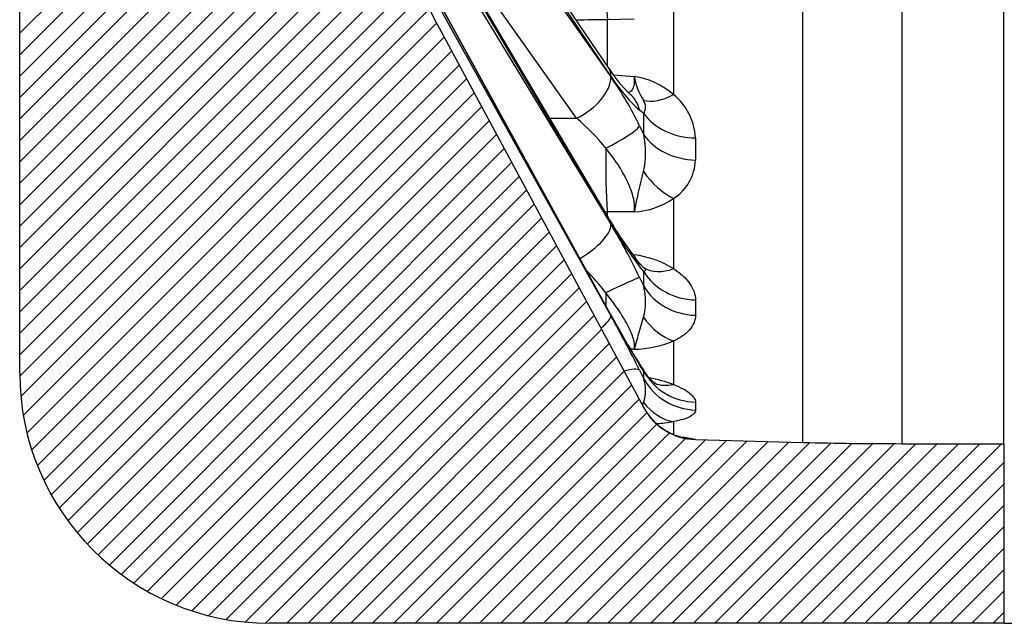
# Model space of a CAD drawing. Header units: millimetres. Extents: x 0 to 1980, y 0 to 1400.
# Tile 2 of 21: x 423 to 553, y 707 to 787. Entities that reach past the tile are written whole.
import ezdxf
from ezdxf.enums import TextEntityAlignment as Align

# ---------------------------------------------------------------- set-up
doc = ezdxf.new("R2010")
doc.units = ezdxf.units.MM
doc.header["$LTSCALE"] = 6.666666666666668
doc.layers.add('CAP400B', color=7, linetype='Continuous')
doc.layers.add('Default', color=7, linetype='Continuous')
doc.styles.add('SEACAD_Times_New_Roman', font='times.ttf')
doc.dimstyles.new('ANSImm', dxfattribs={"dimtxt": 20, "dimasz": 20, "dimexe": 10, "dimexo": 0, "dimgap": 5.000000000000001, "dimtad": 1, "dimdsep": 46, "dimtxsty": 'SEACAD_Times_New_Roman', "dimblk1": '_SE_FILLED', "dimblk2": '_SE_FILLED', "dimsah": 1, "dimcen": 10, "dimazin": 0, "dimtfac": 0.85, "dimtdec": 3, "dimtofl": 0, "dimtmove": 0, "dimatfit": 3, "dimfxl": 1, "dimarcsym": 0})

# ---------------------------------------------------------------- blocks, each defined once
blk = doc.blocks.new('SE6')
at = {"layer": 'CAP400B', "linetype": 'Continuous'}
h = blk.add_hatch(dxfattribs=at)
h.set_pattern_fill('LINE', scale=0.6299212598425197, angle=45, style=0)
h.set_pattern_definition([(45, (0, 0), (-1.414213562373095, 1.414213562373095), [])])
edge = h.paths.add_edge_path()
edge.add_arc((500.0500927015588, 823.8562117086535), 30, 180, 187.4295582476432, ccw=False)
edge.add_line((470.0500927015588, 823.8562117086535), (470.0500927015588, 844.4084279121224))
edge.add_arc((462.0500927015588, 844.4084279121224), 7.999999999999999, 0, 56.58813780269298)
edge.add_line((466.4553212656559, 851.0862989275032), (454.5435569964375, 858.9441991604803))
edge.add_arc((460.0500927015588, 867.2915379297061), 10, 180, 236.5881378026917, ccw=False)
edge.add_line((450.0500927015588, 867.2915379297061), (450.0500927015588, 881.908427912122))
edge.add_line((450.0500927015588, 881.908427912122), (449.7404678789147, 906.9084279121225))
edge.add_line((449.7404678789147, 906.9084279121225), (450.0500927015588, 931.9084279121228))
edge.add_line((450.0500927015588, 931.9084279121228), (450.0500927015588, 946.5253178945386))
edge.add_arc((460.0500927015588, 946.5253178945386), 10, 123.41186219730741, 180, ccw=False)
edge.add_line((454.5435569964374, 954.8726566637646), (466.4553212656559, 962.7305568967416))
edge.add_arc((462.0500927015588, 969.4084279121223), 7.999999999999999, 303.411862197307, 360)
edge.add_line((470.0500927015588, 969.4084279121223), (470.0500927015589, 989.9606441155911))
edge.add_arc((500.0500927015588, 989.9606441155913), 30, 172.570441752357, 180, ccw=False)
edge.add_line((470.3019551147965, 993.839859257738), (472.5465373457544, 1011.052655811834))
edge.add_arc((522.126766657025, 1004.587297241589), 50, 151.6450382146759, 172.5704417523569, ccw=False)
edge.add_line((478.1256580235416, 1028.333927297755), (505.1820649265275, 1078.46785773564))
edge.add_arc((512.2222423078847, 1074.668396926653), 7.999999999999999, 91.49999999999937, 151.6450382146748, ccw=False)
edge.add_line((512.0128267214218, 1082.665655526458), (526.1973522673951, 1083.037090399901))
edge.add_line((526.1973522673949, 1083.037090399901), (539.2858264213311, 1083.208427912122))
edge.add_line((539.2858264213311, 1083.208427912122), (552.7404678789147, 1083.208427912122))
edge.add_line((552.7404678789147, 1083.208427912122), (552.7404678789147, 1106.908427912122))
edge.add_line((552.7404678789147, 1106.908427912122), (455.7404678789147, 1106.908427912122))
edge.add_arc((455.7404678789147, 1073.908427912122), 33, 90, 180)
edge.add_line((422.7404678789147, 1073.908427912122), (422.7404678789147, 739.9084279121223))
edge.add_arc((455.7404678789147, 739.9084279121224), 33, 180, 270)
edge.add_line((455.7404678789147, 706.9084279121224), (552.7404678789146, 706.9084279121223))
edge.add_line((552.7404678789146, 706.9084279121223), (552.7404678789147, 730.6084279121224))
edge.add_line((552.7404678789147, 730.6084279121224), (539.2858264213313, 730.6084279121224))
edge.add_line((539.2858264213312, 730.6084279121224), (526.1973522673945, 730.7797654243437))
edge.add_line((526.1973522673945, 730.7797654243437), (512.0128267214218, 731.1512002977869))
edge.add_arc((512.2222423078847, 739.1484588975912), 7.999999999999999, 208.3549617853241, 268.50000000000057, ccw=False)
edge.add_line((505.1820649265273, 735.3489980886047), (478.1256580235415, 785.4829285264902))
edge.add_arc((522.126766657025, 809.2295585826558), 50, 187.4295582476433, 208.354961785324, ccw=False)
edge.add_line((472.5465373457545, 802.7642000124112), (470.3019551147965, 819.9769965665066))
at = {"layer": 'CAP400B', "color": 7, "linetype": 'Continuous'}
for p, q in [((526.1973522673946, 730.7797654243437), (526.1973522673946, 1083.037090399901)), ((539.2858264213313, 1083.208427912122), (539.2858264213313, 730.6084279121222)), ((552.7404678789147, 730.6084279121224), (552.7404678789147, 1083.208427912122)), ((422.7404678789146, 739.9084279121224), (422.7404678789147, 1073.908427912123)), ((500.552933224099, 780.1537899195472), (477.8440901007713, 813.7938404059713)), ((500.8345011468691, 779.1187657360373), (478.1256580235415, 812.7588162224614)), ((478.1256580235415, 811.1894832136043), (500.8345011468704, 779.033488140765)), ((496.2822269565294, 773.5667488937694), (476.1053944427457, 802.1373864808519)), ((500.7293834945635, 760.0711207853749), (478.0205403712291, 798.498598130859)), ((500.8345011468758, 759.6264017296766), (478.1256580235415, 798.0538790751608)), ((478.1256580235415, 796.9617873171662), (500.8345011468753, 759.5670574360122)), ((500.8135445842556, 747.6233290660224), (478.1047014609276, 788.9113190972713)), ((500.8345011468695, 747.5193735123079), (478.1256580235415, 788.8073635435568)), ((509.1024065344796, 788.9867879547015), (509.1024065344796, 776.684366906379)), ((478.1256580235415, 788.2472750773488), (500.8345011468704, 747.4889382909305)), ((503.9088751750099, 786.6210430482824), (500.3811870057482, 786.5698389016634)), ((500.3811870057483, 780.4082084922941), (500.3811870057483, 786.5698389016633)), ((478.1256580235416, 785.4829285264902), (505.1820649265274, 735.3489980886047)), ((501.1644792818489, 779.2789566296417), (503.9088751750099, 779.0901321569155)), ((505.1738944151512, 774.1849233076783), (504.6246157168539, 774.6173278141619)), ((504.6246157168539, 772.5535409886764), (505.1738944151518, 771.394478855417)), ((512.0046562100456, 770.9700206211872), (512.0046562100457, 768.0465531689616)), ((509.1024065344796, 762.9657499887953), (509.1024065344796, 753.7093225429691)), ((503.9088751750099, 761.1946523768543), (500.3811870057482, 761.1987418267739)), ((500.3811870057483, 760.6603323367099), (500.3811870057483, 761.1987418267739)), ((503.7111975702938, 755.540963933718), (503.9088751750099, 755.5283424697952)), ((505.1738944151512, 753.3232916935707), (504.624615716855, 753.9874419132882)), ((504.624615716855, 752.5512619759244), (505.1738944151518, 751.3814339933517)), ((512.0046562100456, 749.5881326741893), (512.0046562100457, 747.5537048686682)), ((509.1024065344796, 744.1625989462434), (509.1024065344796, 738.416321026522)), ((503.9088751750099, 743.0749588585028), (503.4125332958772, 743.0832851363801)), ((505.1738944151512, 740.1630601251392), (504.6246157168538, 741.0256527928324)), ((504.6246157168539, 740.2890958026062), (505.1738944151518, 739.1671620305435)), ((512.0046562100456, 736.0949412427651), (512.0046562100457, 735.0515677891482)), ((509.1024065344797, 733.5202033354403), (509.1024065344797, 731.7597319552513)), ((512.0046562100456, 731.167051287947), (512.0128267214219, 731.1512002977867)), ((512.0128267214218, 731.1512002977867), (526.1973522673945, 730.7797654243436)), ((539.2858264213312, 730.6084279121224), (552.7404678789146, 730.6084279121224)), ((552.7404678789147, 730.6084279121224), (552.7404678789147, 706.9084279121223)), ((552.7404678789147, 706.9084279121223), (455.7404678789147, 706.9084279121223))]:
    blk.add_line(p, q, dxfattribs=at)
for centre, radius, start, end in [((522.126766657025, 809.2295585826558), 49.99999999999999, 187.4295582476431, 208.354961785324), ((515.719597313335, 789.7804920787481), 17.96190865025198, 212.3944652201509, 226.444833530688), ((519.4791210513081, 790.9708206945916), 22.09282820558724, 212.4433982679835, 227.7499265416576), ((462.1313282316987, 752.0476505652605), 47.18231685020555, 25.7604581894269, 34.88618634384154), ((511.5466016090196, 780.2824939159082), 7.730238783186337, 188.8730944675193, 213.9838473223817), ((502.2757766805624, 768.7558796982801), 10.46249418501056, 49.27070923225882, 81.01993873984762), ((504.2093863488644, 770.605076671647), 7.803807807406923, 2.680406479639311, 51.17055874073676), ((477.6161714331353, 751.3012718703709), 29.0546570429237, 39.09802092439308, 50.02552684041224), ((493.9085674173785, 769.0576006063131), 11.50515503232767, 347.4019123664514, 11.71921932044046), ((505.6936200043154, 768.2822237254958), 6.31543494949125, 302.6669507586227, 357.8614198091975), ((503.2236054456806, 771.7043764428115), 10.53204132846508, 273.7305986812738, 303.9301980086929), ((539.5006683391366, 782.3847045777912), 44.73185386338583, 209.9170393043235, 217.6480215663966), ((543.5514903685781, 784.2445706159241), 49.30309734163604, 209.9552180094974, 217.8572525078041), ((430.8326859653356, 717.2186054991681), 81.8147022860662, 25.5857820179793, 31.17235260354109), ((502.368008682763, 742.8053706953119), 12.81593852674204, 58.30007632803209, 83.09459535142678), ((463.7159015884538, 721.4728243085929), 46.61868098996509, 38.57002404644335, 43.4311031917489), ((504.9239849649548, 753.6103857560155), 0.3243077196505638, 56.84457740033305, 63.3780310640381), ((497.249502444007, 749.4170213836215), 8.164245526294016, 345.0316698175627, 13.92264340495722), ((611.7989165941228, 808.1632614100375), 126.4221133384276, 208.6105906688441, 211.8779829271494), ((616.3111198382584, 810.5653442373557), 131.5661198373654, 208.6329108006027, 211.9077512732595), ((351.85324605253, 664.4652642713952), 170.5530557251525, 26.39622814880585, 29.12987350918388), ((503.6304956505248, 757.3477292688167), 14.27548494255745, 271.1173689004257, 292.5387532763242), ((549.071873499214, 769.1879763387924), 52.57019763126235, 211.8984890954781, 213.7549814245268), ((455.7404678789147, 739.9084279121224), 33, 180, 270), ((500.6435907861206, 737.6734769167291), 4.770193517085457, 340.3762988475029, 18.24788985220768), ((502.1934517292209, 719.3599582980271), 20.27014101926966, 70.07169998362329, 79.39484765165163), ((512.2222423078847, 739.1484588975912), 8.000000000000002, 208.354961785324, 268.5000000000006), ((504.484866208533, 763.361523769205), 30.19645813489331, 274.4783102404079, 278.7959870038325), ((507.1684987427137, 707.1222658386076), 24.52631497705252, 78.62775882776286, 83.16838294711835), ((539.2858264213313, 1230.608427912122), 500, 268.5, 270)]:
    blk.add_arc(centre, radius, start, end, dxfattribs=at)
for centre, major_axis, ratio, start_param, end_param in [((500.7519517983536, 792.3967579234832), (0.09297553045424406, -8.499491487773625), 0.07016100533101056, 4.325848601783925, 5.466995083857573), ((495.9943791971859, 777.0765208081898), (-4.558554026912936, -3.077269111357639), 0.5290610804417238, 2.785139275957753, 3.141592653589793), ((495.9943791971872, 776.9912432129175), (4.492632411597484, 3.17273604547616), 0.567968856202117, 4.390431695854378, 5.91515492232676), ((499.7844937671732, 772.5750828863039), (-3.563641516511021, -4.189326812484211), 0.8234302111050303, 2.592556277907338, 3.142194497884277), ((509.3118221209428, 782.6123579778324), (-5.106623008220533, -6.158116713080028), 0.559411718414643, 0.2325830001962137, 0.9433193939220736), ((415.9065871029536, 902.1101553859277), (76.44154257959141, -164.0134093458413), 0.2811798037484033, 0.52931381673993, 0.556372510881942), ((512.2140717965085, 777.1554613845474), (-7.999469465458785, -0.09213181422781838), 0.7733033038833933, 0.485931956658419, 1.535709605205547), ((10034.57630036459, 1215.112715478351), (-11127.35861055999, -363.7817775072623), 0.02263942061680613, 0.5396446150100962, 0.5402624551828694), ((499.7844937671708, 770.5112960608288), (4.941706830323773, 2.414442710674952), 0.1752013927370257, 4.703702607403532, 5.977687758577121), ((512.2140717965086, 774.3650169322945), (-7.999432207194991, 0.09531192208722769), 0.7901748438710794, 0.5042525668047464, 1.554030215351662), ((500.7519517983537, 768.2541556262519), (-0.04238988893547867, -8.499894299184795), 0.07082992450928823, 4.550809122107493, 5.691955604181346), ((509.3118221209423, 769.5182327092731), (4.454047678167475, -6.645408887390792), 0.6403186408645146, 4.730217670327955, 5.440954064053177), ((495.9943791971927, 757.2729545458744), (-4.735004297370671, -2.798166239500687), 0.3592907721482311, 2.91894779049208, 3.141592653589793), ((495.9943791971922, 757.2136102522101), (4.701058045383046, 2.854829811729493), 0.4041274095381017, 4.622342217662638, 6.055953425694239), ((499.7844937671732, 751.6339947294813), (-4.299151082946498, -3.430349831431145), 0.7209753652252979, 2.839656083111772, 3.141109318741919), ((509.3118221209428, 760.6831714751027), (-4.182780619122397, -6.81940952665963), 0.663122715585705, 0.001697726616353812, 0.7124341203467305), ((415.9065871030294, 901.3789829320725), (83.75305125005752, -164.6702625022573), 0.1877191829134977, 0.3400431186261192, 0.3671018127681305), ((512.2140717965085, 756.7464875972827), (-7.998928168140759, -0.130950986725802), 0.8949919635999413, 0.4801871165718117, 1.529964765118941), ((499.7844937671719, 750.1978147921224), (4.959392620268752, 2.377903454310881), 0.02603213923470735, 0.2076238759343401, 1.481609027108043), ((500.7519517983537, 751.0642575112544), (-0.1755988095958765, -8.498185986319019), 0.06794713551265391, -1.50745081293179, -1.303624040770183), ((512.2140717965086, 754.8046298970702), (-7.998800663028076, 0.1385205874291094), 0.9067327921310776, 0.5105392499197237, 1.560316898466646), ((495.9943791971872, 744.942300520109), (4.804592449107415, 2.676918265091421), 0.2200213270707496, 5.406180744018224, 6.174635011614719), ((495.9943791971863, 744.9727357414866), (-4.819165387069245, -2.650593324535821), 0.1715041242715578, 3.034113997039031, 3.141592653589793), ((509.3118221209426, 751.5710287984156), (3.161014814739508, -7.349012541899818), 0.7194254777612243, 4.999589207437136, 5.710325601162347), ((499.7844937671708, 737.7424580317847), (4.929033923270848, 2.440209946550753), 0.2259603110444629, 0.108702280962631, 0.861466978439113), ((499.7844937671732, 738.4790150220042), (-4.658269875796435, -2.924127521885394), 0.5823678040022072, 3.011221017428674, 3.140038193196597), ((415.906587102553, 900.9250799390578), (87.91974532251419, -165.2156384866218), 0.09381274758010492, 0.1609672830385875, 0.188025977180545), ((512.2140717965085, 743.867260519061), (-7.996163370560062, -0.2477324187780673), 0.9718019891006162, 0.4647393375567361, 1.514516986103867), ((512.2140717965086, 742.871362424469), (7.995136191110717, -0.2789216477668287), 0.9778233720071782, 3.670530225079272, 4.720307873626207), ((509.3118221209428, 746.0863299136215), (2.75439486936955, 7.510879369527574), 0.7335819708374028, 3.14061751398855, 3.571160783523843), ((509.311822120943, 741.4130907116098), (1.328823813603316, -7.888867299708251), 0.7624573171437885, 5.321017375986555, 6.031753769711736), ((512.2140717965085, 739.163598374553), (7.040177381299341, 3.799460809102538), 0.9998818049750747, 3.141592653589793, 3.282991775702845), ((512.2140717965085, 739.163598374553), (7.040177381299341, 3.799460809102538), 0.9998818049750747, 3.282991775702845, 4.191370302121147)]:
    blk.add_ellipse(centre, major_axis=major_axis, ratio=ratio, start_param=start_param, end_param=end_param, dxfattribs=at)
for points in [[(500.3811870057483, 786.5698389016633), (499.0066882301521, 786.5519428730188), (497.6321924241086, 786.5340790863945), (496.2576996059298, 786.5162476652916)], [(500.3811870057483, 761.1987418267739), (500.2749066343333, 761.1991026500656), (500.168626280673, 761.1994637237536), (500.0623459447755, 761.1998250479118)], [(503.9552006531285, 755.2323943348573), (503.9466516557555, 755.3241479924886), (503.9311724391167, 755.4228350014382), (503.9088751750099, 755.5283424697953)], [(505.2076603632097, 753.8128441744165), (505.185393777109, 753.8281630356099), (505.161689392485, 753.8435645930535), (505.1367248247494, 753.8590627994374)], [(505.1738944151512, 740.1630601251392), (505.2610271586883, 740.0987391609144), (505.3232994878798, 740.036985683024), (505.36276895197, 739.976773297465)], [(505.0083065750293, 735.6814817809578), (505.0536535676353, 735.8104847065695), (505.0968151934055, 735.9406197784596), (505.1367248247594, 736.0714492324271)]]:
    blk.add_open_spline(points, degree=3, dxfattribs=at)
for points, knots in [([(503.1208821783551, 776.9532639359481), (503.2557383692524, 776.9993364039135), (503.3781979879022, 777.0656314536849), (503.6225403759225, 777.2678338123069), (503.7315146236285, 777.4146496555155), (503.8905345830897, 777.7792131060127), (503.9404783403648, 777.9995446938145), (503.9733227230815, 778.5029791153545), (503.9569397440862, 778.7829267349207), (503.9088751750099, 779.0901321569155)], [0.5268758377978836, 0.5268758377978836, 0.5268758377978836, 0.5268758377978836, 0.625, 0.625, 0.75, 0.75, 0.875, 0.875, 1, 1, 1, 1]), ([(503.589980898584, 776.5716539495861), (503.5899750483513, 776.5717134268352), (503.5681248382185, 776.5854864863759), (503.4815830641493, 776.647485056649), (503.3933145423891, 776.722061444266), (503.3460006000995, 776.7619355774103)], [0.6590146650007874, 0.6590146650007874, 0.6590146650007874, 0.6590146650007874, 0.770607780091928, 0.8984769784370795, 1, 1, 1, 1]), ([(505.1738944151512, 774.1849233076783), (505.3555457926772, 774.4655004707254), (505.4291476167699, 774.7614712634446), (505.3975387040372, 775.3618239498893), (505.291283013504, 775.6604612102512), (505.1367248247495, 775.9616061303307)], [0, 0, 0, 0, 0.5, 0.5, 1, 1, 1, 1]), ([(503.9088751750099, 761.1946523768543), (503.9569232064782, 761.4419602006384), (503.9729283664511, 761.7158156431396), (503.9494765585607, 762.1659274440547), (503.9337125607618, 762.3225495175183), (503.8859375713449, 762.6492518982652), (503.8536527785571, 762.8201885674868), (503.7351764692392, 763.3395588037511), (503.627234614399, 763.6982147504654), (503.3592741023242, 764.4377753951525), (503.1975467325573, 764.8219263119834), (502.8340526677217, 765.5908279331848), (502.630864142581, 765.9789098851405), (502.1977791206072, 766.7416539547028), (501.9682994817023, 767.1161405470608), (501.4873226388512, 767.8533843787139), (501.235793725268, 768.2161247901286), (500.7127451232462, 768.9309460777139), (500.4413287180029, 769.2827003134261), (500.1645665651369, 769.6245623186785)], [0, 0, 0, 0, 0.125000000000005, 0.125000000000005, 0.1875000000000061, 0.1875000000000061, 0.2500000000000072, 0.2500000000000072, 0.3750000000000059, 0.3750000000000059, 0.5000000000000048, 0.5000000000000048, 0.6250000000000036, 0.6250000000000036, 0.7500000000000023, 0.7500000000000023, 0.8750000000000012, 0.8750000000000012, 1, 1, 1, 1]), ([(503.9088751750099, 761.1946523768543), (503.9617439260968, 761.3552119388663), (504.0076616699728, 761.5302756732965), (504.0917216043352, 761.9019767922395), (504.1306314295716, 762.0998448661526), (504.2524388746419, 762.7192050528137), (504.3447270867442, 763.1686312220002), (504.5629744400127, 764.0990489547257), (504.6859197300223, 764.580259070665), (504.9247605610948, 765.5551090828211), (505.0402451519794, 766.0494933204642), (505.1367248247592, 766.548203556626)], [0, 0, 0, 0, 0.1250000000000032, 0.1250000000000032, 0.2500000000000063, 0.2500000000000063, 0.5000000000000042, 0.5000000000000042, 0.7500000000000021, 0.7500000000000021, 1, 1, 1, 1]), ([(504.062701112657, 755.0792215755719), (504.0583947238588, 755.0918384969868), (504.0540600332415, 755.1045947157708), (504.0076616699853, 755.2415629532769), (503.9617439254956, 755.3794542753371), (503.9088751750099, 755.5283424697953)], [0.862008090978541, 0.862008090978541, 0.862008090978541, 0.862008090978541, 0.8750000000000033, 0.8750000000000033, 1, 1, 1, 1]), ([(505.1909273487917, 753.8242142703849), (505.1989876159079, 753.8189452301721), (505.2302886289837, 753.7982384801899), (505.2512733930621, 753.7814409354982), (505.2292485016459, 753.7986237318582), (505.1592519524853, 753.8585301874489), (505.0206733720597, 753.989592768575), (504.8241577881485, 754.1913870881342), (504.57192006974, 754.4708377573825), (504.313655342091, 754.7731757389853), (504.1501927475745, 754.9794927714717), (504.0821994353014, 755.0654524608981)], [0.06701053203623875, 0.06701053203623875, 0.06701053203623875, 0.06701053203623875, 0.090237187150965, 0.1686002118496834, 0.2474881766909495, 0.3642282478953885, 0.487746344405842, 0.6207012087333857, 0.763655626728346, 0.9168289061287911, 1, 1, 1, 1]), ([(505.1738944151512, 753.3232916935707), (505.3555457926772, 753.398416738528), (505.4291476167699, 753.4871594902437), (505.4000914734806, 753.656029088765), (505.3232484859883, 753.7333224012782), (505.2076603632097, 753.8128441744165)], [0, 0, 0, 0, 0.5, 0.5, 0.9192389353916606, 0.9192389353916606, 0.9192389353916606, 0.9192389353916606]), ([(509.1024065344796, 753.7093225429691), (509.5888714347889, 753.3972417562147), (510.007174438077, 753.0717689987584), (510.7264558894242, 752.4004648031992), (511.0274169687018, 752.0541649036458), (511.5137775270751, 751.3453935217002), (511.6932100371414, 750.9918346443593), (511.9359778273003, 750.2876337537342), (511.9992049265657, 749.9369829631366), (512.0046562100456, 749.5881326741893)], [0, 0, 0, 0, 0.25, 0.25, 0.5, 0.5, 0.75, 0.75, 1, 1, 1, 1]), ([(503.9088751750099, 743.0749588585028), (503.9569232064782, 743.2334121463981), (503.9729283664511, 743.4231650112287), (503.9494765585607, 743.7541626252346), (503.9337125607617, 743.8722586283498), (503.8859375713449, 744.1243178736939), (503.8536527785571, 744.2589988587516), (503.7351764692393, 744.6760332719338), (503.627234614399, 744.9740476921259), (503.3592741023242, 745.6059383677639), (503.1975467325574, 745.9427917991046), (502.8340526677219, 746.6322025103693), (502.6308641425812, 746.9876875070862), (502.1977791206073, 747.6991760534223), (501.9682994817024, 748.0548951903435), (501.4873226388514, 748.7662309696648), (501.2357937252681, 749.1218478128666), (500.7127451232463, 749.8329350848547), (500.4413287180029, 750.1881316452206), (500.1645665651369, 750.5382030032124)], [0, 0, 0, 0, 0.1249999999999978, 0.1249999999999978, 0.1874999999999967, 0.1874999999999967, 0.2499999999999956, 0.2499999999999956, 0.3749999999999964, 0.3749999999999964, 0.4999999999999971, 0.4999999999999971, 0.6249999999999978, 0.6249999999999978, 0.7499999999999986, 0.7499999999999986, 0.8749999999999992, 0.8749999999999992, 1, 1, 1, 1]), ([(503.9088751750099, 743.0749588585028), (503.9617439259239, 743.1775148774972), (504.0076616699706, 743.2953731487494), (504.091721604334, 743.5566364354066), (504.1306314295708, 743.7008815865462), (504.2524388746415, 744.165513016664), (504.3447270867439, 744.5194799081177), (504.5629744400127, 745.2703029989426), (504.6859197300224, 745.6669758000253), (504.9247605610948, 746.4766750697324), (505.0402451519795, 746.8903468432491), (505.1367248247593, 747.308318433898)], [0, 0, 0, 0, 0.1250000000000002, 0.1250000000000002, 0.2500000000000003, 0.2500000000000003, 0.5000000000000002, 0.5000000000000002, 0.7500000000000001, 0.7500000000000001, 1, 1, 1, 1]), ([(512.0046562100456, 747.5537048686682), (511.9992051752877, 747.2239262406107), (511.9359851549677, 746.9043756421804), (511.69351512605, 746.285072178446), (511.5143684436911, 745.985313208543), (511.1505029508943, 745.5507372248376), (511.0138088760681, 745.4092310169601), (510.7123811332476, 745.1360779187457), (510.5472363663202, 745.0039183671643), (510.0073520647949, 744.6205684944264), (509.5888238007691, 744.382361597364), (509.1024065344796, 744.1625989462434)], [0, 0, 0, 0, 0.2500000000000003, 0.2500000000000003, 0.5000000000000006, 0.5000000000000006, 0.6250000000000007, 0.6250000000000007, 0.7500000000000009, 0.7500000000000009, 1, 1, 1, 1]), ([(506.8846076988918, 738.4422679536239), (506.8845984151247, 738.4422940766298), (506.8676093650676, 738.451096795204), (506.784248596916, 738.5010069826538), (506.6309573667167, 738.6059275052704), (506.422850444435, 738.7687086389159), (506.1550634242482, 739.0084973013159), (505.8513845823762, 739.3285830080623), (505.5683276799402, 739.6720280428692), (505.4253517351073, 739.8925968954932), (505.3674823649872, 739.9822890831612)], [0.2832917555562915, 0.2832917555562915, 0.2832917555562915, 0.2832917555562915, 0.3568959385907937, 0.449512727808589, 0.5414278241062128, 0.6336152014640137, 0.7277402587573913, 0.8386698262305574, 0.9444963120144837, 1, 1, 1, 1]), ([(509.1024065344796, 738.416321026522), (509.588871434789, 738.2299987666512), (510.0071744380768, 738.0382125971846), (510.7264558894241, 737.6481985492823), (511.0274169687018, 737.4497029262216), (511.5137775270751, 737.0496407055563), (511.6932100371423, 736.8531015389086), (511.9359778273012, 736.4679217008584), (511.9992049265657, 736.2792758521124), (512.0046562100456, 736.0949412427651)], [0, 0, 0, 0, 0.25, 0.25, 0.5, 0.5, 0.75, 0.75, 1, 1, 1, 1]), ([(512.0046562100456, 735.0515677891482), (511.9992051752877, 734.8878615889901), (511.9359851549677, 734.7327863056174), (511.69351512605, 734.4391707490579), (511.5143684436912, 734.3006281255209), (511.1505029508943, 734.1051149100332), (511.013808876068, 734.0423809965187), (510.7123811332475, 733.9230445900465), (510.5472363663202, 733.866210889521), (510.0073520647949, 733.7039333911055), (509.5888238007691, 733.6066440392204), (509.1024065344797, 733.5202033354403)], [0, 0, 0, 0, 0.2499999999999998, 0.2499999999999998, 0.4999999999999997, 0.4999999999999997, 0.6249999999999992, 0.6249999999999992, 0.7499999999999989, 0.7499999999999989, 1, 1, 1, 1]), ([(510.6016031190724, 731.3404681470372), (510.6016700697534, 731.3404513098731), (510.5878078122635, 731.342815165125), (510.5149616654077, 731.356563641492), (510.3837304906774, 731.3841611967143), (510.1959961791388, 731.4285295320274), (509.9450449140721, 731.496125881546), (509.6209640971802, 731.5969685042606), (509.2076480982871, 731.7481173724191), (508.7044331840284, 731.9688209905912), (508.1385651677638, 732.2704740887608), (507.5495608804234, 732.6526452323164), (506.9662458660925, 733.1102942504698), (506.4184511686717, 733.6360339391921), (506.0107549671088, 734.0904127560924), (505.8313868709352, 734.3496551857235), (505.7856840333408, 734.4160120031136)], [0.460095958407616, 0.460095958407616, 0.460095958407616, 0.460095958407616, 0.4932651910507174, 0.5252707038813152, 0.5526251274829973, 0.5780838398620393, 0.6034910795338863, 0.6316419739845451, 0.6658697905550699, 0.7085440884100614, 0.7582036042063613, 0.8113909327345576, 0.8670671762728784, 0.9246466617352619, 0.9835290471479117, 1, 1, 1, 1])]:
    blk.add_open_spline(points, degree=3, knots=knots, dxfattribs=at)
blk = doc.blocks.new('DMBLK3')
at = {"layer": 'Default', "linetype": 'Continuous'}
for points in [[(611.2736193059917, 1086.908427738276), (607.9402859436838, 1106.908427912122), (604.6069525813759, 1086.908427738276)], [(611.2736193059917, 726.9084370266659), (604.6069525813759, 726.9084370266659), (607.9402859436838, 706.908436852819)]]:
    blk.add_hatch(color=7, dxfattribs=at).paths.add_polyline_path(points)
at = {"layer": 'Default', "color": 7, "linetype": 'Continuous'}
for p, q in [((552.7404678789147, 1106.908427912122), (617.9402860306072, 1106.908427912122)), ((607.9402859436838, 1106.908427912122), (607.9402859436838, 706.908436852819)), ((552.7404678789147, 706.9084279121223), (617.9402860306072, 706.9084279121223))]:
    blk.add_line(p, q, dxfattribs=at)
at = {"layer": 'Default', "color": 7, "linetype": 'Continuous', "style": 'SEACAD_Times_New_Roman'}
blk.add_text('400', height=20, rotation=90, dxfattribs=at).set_placement((582.9402859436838, 884.1596172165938), align=Align.TOP_LEFT)
blk = doc.blocks.new('_SE_FILLED')
at = {"color": 0}
blk.add_line((0, 0), (-1, 0), dxfattribs=at)
blk.add_solid([(0, 0), (-1, -0.1665), (-1, 0.1665), (0, 0)], dxfattribs=at)

msp = doc.modelspace()

# ---------------------------------------------------------------- block references
at = {"layer": 'Default'}
msp.add_blockref('SE6', (0, 0), dxfattribs=at)

# ---------------------------------------------------------------- dimensions: what is measured, and where the dimension line sits
at = {"layer": 'Default', "color": 7, "linetype": 'Continuous'}
dim = msp.add_linear_dim(base=(607.9402859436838, 1106.908427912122), p1=(552.7404678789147, 1106.908427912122), p2=(552.7404678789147, 706.9084279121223), angle=270, text='\\A1;<>', dimstyle='ANSImm', dxfattribs=at)
dim.commit()
dim.dimension.update_dxf_attribs({"geometry": 'DMBLK3', "text_midpoint": (607.9402859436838, 906.9084323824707), "dimtype": 161})

doc.saveas('drawing.dxf')
